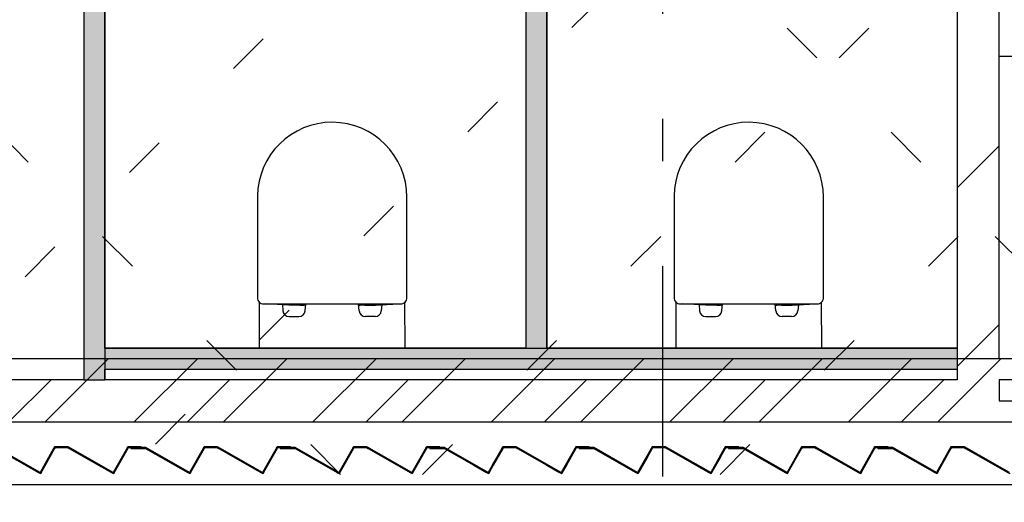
# Model space of a CAD drawing. Extents: x 2 to 87, y -108 to 11.
# Tile 255 of 256: x 33.5 to 35.84, y -37.57 to -36.42. Entities that reach past the tile are written whole.
import ezdxf

# ---------------------------------------------------------------- set-up
doc = ezdxf.new("R2010")
doc.units = 0
doc.header["$MEASUREMENT"] = 0
for name, pattern in [('DASHDOT', [1, 0.5, -0.25, 0, -0.25]), ('DOT', [0.25, 0, -0.25]), ('HIDDEN', [0.375, 0.25, -0.125])]:
    doc.linetypes.add(name, pattern=pattern)
for name, color, linetype in [('12', 7, 'CONTINUOUS'), ('18', 7, 'CONTINUOUS'), ('2', 7, 'CONTINUOUS'), ('25', 7, 'CONTINUOUS'), ('4', 7, 'CONTINUOUS'), ('5', 7, 'CONTINUOUS'), ('6', 7, 'CONTINUOUS'), ('8', 7, 'CONTINUOUS')]:
    doc.layers.add(name, color=color, linetype=linetype)

msp = doc.modelspace()

# ---------------------------------------------------------------- linework, layer by layer
at = {"layer": '12', "color": 62, "linetype": 'Continuous'}
for p, q in [((35.8275, -36.5084), (36.399, -36.5084)), ((34.0651, -36.8409), (34.0651, -37.0824)), ((34.4201, -37.0824), (34.4201, -36.8431)), ((35.0551, -36.8409), (35.0551, -37.0824)), ((35.4101, -37.0824), (35.4101, -36.8431)), ((34.0692, -37.0927), (34.0692, -37.2025)), ((34.0801, -37.0974), (34.4051, -37.0974)), ((34.1397, -37.1004), (34.0851, -37.0972)), ((34.1246, -37.0995), (34.1258, -37.1137)), ((34.1397, -37.0974), (34.1397, -37.1004)), ((34.1647, -37.1004), (34.1397, -37.1004)), ((34.1647, -37.0974), (34.1647, -37.1004)), ((34.1658, -37.0974), (34.1658, -37.1004)), ((34.1658, -37.1004), (34.1752, -37.1004)), ((34.1752, -37.1004), (34.1752, -37.0974)), ((34.176, -37.1004), (34.176, -37.0974)), ((34.1776, -37.1004), (34.176, -37.1004)), ((34.1784, -37.1137), (34.1798, -37.0974)), ((34.1796, -37.0974), (34.1796, -37.0984)), ((34.3068, -37.1137), (34.3054, -37.0974)), ((34.3056, -37.0974), (34.3056, -37.0984)), ((34.3076, -37.1004), (34.3092, -37.1004)), ((34.3092, -37.1004), (34.3092, -37.0974)), ((34.31, -37.1004), (34.31, -37.0974)), ((34.3194, -37.1004), (34.31, -37.1004)), ((34.3194, -37.0974), (34.3194, -37.1004)), ((34.3205, -37.0974), (34.3205, -37.1004)), ((34.3205, -37.1004), (34.3455, -37.1004)), ((34.3455, -37.1004), (34.4001, -37.0972)), ((34.3455, -37.1004), (34.3455, -37.0974)), ((34.3606, -37.0995), (34.3594, -37.1137)), ((34.416, -37.2025), (34.4157, -37.093)), ((35.0592, -37.0927), (35.0592, -37.2025)), ((35.0701, -37.0974), (35.3951, -37.0974)), ((35.1297, -37.1004), (35.0751, -37.0972)), ((35.1146, -37.0995), (35.1158, -37.1137)), ((35.1297, -37.0974), (35.1297, -37.1004)), ((35.1547, -37.1004), (35.1297, -37.1004)), ((35.1547, -37.0974), (35.1547, -37.1004)), ((35.1558, -37.0974), (35.1558, -37.1004)), ((35.1558, -37.1004), (35.1652, -37.1004)), ((35.1652, -37.1004), (35.1652, -37.0974)), ((35.166, -37.1004), (35.166, -37.0974)), ((35.1676, -37.1004), (35.166, -37.1004)), ((35.1684, -37.1137), (35.1698, -37.0974)), ((35.1696, -37.0974), (35.1696, -37.0984)), ((35.2968, -37.1137), (35.2954, -37.0974)), ((35.2956, -37.0974), (35.2956, -37.0984)), ((35.2976, -37.1004), (35.2992, -37.1004)), ((35.2992, -37.1004), (35.2992, -37.0974)), ((35.3, -37.1004), (35.3, -37.0974)), ((35.3094, -37.1004), (35.3, -37.1004)), ((35.3094, -37.0974), (35.3094, -37.1004)), ((35.3105, -37.0974), (35.3105, -37.1004)), ((35.3105, -37.1004), (35.3355, -37.1004)), ((35.3355, -37.1004), (35.3901, -37.0972)), ((35.3355, -37.1004), (35.3355, -37.0974)), ((35.3506, -37.0995), (35.3494, -37.1137)), ((35.406, -37.2025), (35.4057, -37.093)), ((34.1407, -37.1274), (34.1635, -37.1274)), ((34.3445, -37.1274), (34.3217, -37.1274)), ((35.1307, -37.1274), (35.1535, -37.1274)), ((35.3345, -37.1274), (35.3117, -37.1274))]:
    msp.add_line(p, q, dxfattribs=at)
at = {"layer": '12', "color": 1, "linetype": 'HIDDEN'}
msp.add_lwpolyline([(31.8309, -37.3775), (43.8776, -37.3775), (43.8776, -37.2275), (31.8309, -37.2275)], close=True, dxfattribs=at)
at = {"layer": '12', "color": 62, "linetype": 'Continuous'}
for centre, radius, start, end in [((34.2426, -36.843), 0.1775, 359.9664, 179.3477), ((35.2326, -36.843), 0.1775, 359.9664, 179.3477), ((34.0801, -37.0824), 0.015, 180, 223.2406), ((34.4051, -37.0824), 0.015, 315.156, 0), ((35.0701, -37.0824), 0.015, 180, 223.2406), ((35.3951, -37.0824), 0.015, 315.156, 0), ((34.0801, -37.0824), 0.015, 223.2406, 270), ((34.1776, -37.0984), 0.002, 270, 360), ((34.3076, -37.0984), 0.002, 180, 270), ((34.4051, -37.0824), 0.015, 270, 315.156), ((35.0701, -37.0824), 0.015, 223.2406, 270), ((35.1676, -37.0984), 0.002, 270, 360), ((35.2976, -37.0984), 0.002, 180, 270), ((35.3951, -37.0824), 0.015, 270, 315.156), ((34.1407, -37.1124), 0.015, 184.8272, 270), ((34.1635, -37.1124), 0.015, 270, 355.1728), ((34.3217, -37.1124), 0.015, 184.8272, 270), ((34.3445, -37.1124), 0.015, 270, 355.1728), ((35.1307, -37.1124), 0.015, 184.8272, 270), ((35.1535, -37.1124), 0.015, 270, 355.1728), ((35.3117, -37.1124), 0.015, 184.8272, 270), ((35.3345, -37.1124), 0.015, 270, 355.1728)]:
    msp.add_arc(centre, radius, start, end, dxfattribs=at)
at = {"layer": '18', "color": 7, "linetype": 'Continuous'}
for p, q in [((33.5604, -37.3775), (33.7104, -37.2275)), ((33.7725, -37.3775), (33.9225, -37.2275)), ((33.9846, -37.3775), (34.1346, -37.2275)), ((34.1968, -37.3775), (34.3468, -37.2275)), ((34.4089, -37.3775), (34.5589, -37.2275)), ((34.621, -37.3775), (34.771, -37.2275)), ((34.8332, -37.3775), (34.9832, -37.2275)), ((35.0453, -37.3775), (35.1953, -37.2275)), ((35.2574, -37.3775), (35.4074, -37.2275)), ((35.4696, -37.3775), (35.6196, -37.2275)), ((35.6817, -37.3775), (35.8317, -37.2275))]:
    msp.add_line(p, q, dxfattribs=at)
at = {"layer": '18', "color": 1, "linetype": 'Continuous'}
msp.add_lwpolyline([(31.8309, -37.3775), (43.8776, -37.3775), (43.8776, -37.2275), (31.8309, -37.2275)], close=True, dxfattribs=at)
at = {"layer": '2', "color": 62, "linetype": 'Continuous'}
for p, q in [((33.6526, -37.2775), (33.7026, -37.2775)), ((33.4444, -37.4409), (33.5492, -37.5005)), ((33.5485, -37.4978), (33.4449, -37.4389)), ((33.5831, -37.4369), (33.5485, -37.4978)), ((33.5492, -37.5005), (33.5842, -37.4389)), ((33.6151, -37.4369), (33.5831, -37.4369)), ((33.5842, -37.4389), (33.6145, -37.4389)), ((33.6145, -37.4389), (33.7228, -37.5005)), ((33.7221, -37.4978), (33.6151, -37.4369)), ((33.7567, -37.4369), (33.7221, -37.4978)), ((33.7228, -37.5005), (33.7578, -37.4389)), ((33.7887, -37.4369), (33.7567, -37.4369)), ((33.7578, -37.4389), (33.7887, -37.4389)), ((33.7999, -37.4389), (33.7644, -37.4389)), ((33.7644, -37.4389), (33.7644, -37.4409)), ((33.7644, -37.4409), (33.7994, -37.4409)), ((33.7887, -37.4389), (33.7887, -37.4369)), ((33.7994, -37.4409), (33.9042, -37.5005)), ((33.9035, -37.4978), (33.7999, -37.4389)), ((33.9381, -37.4369), (33.9035, -37.4978)), ((33.9042, -37.5005), (33.9392, -37.4389)), ((33.9701, -37.4369), (33.9381, -37.4369)), ((33.9392, -37.4389), (33.9695, -37.4389)), ((33.9695, -37.4389), (34.0778, -37.5005)), ((34.0771, -37.4978), (33.9701, -37.4369)), ((34.1117, -37.4369), (34.0771, -37.4978)), ((34.0778, -37.5005), (34.1128, -37.4389)), ((34.1437, -37.4369), (34.1117, -37.4369)), ((34.1128, -37.4389), (34.1437, -37.4389)), ((34.1549, -37.4389), (34.1194, -37.4389)), ((34.1194, -37.4389), (34.1194, -37.4409)), ((34.1194, -37.4409), (34.1544, -37.4409)), ((34.1437, -37.4389), (34.1437, -37.4369)), ((34.1544, -37.4409), (34.2592, -37.5005)), ((34.2585, -37.4978), (34.1549, -37.4389)), ((34.2931, -37.4369), (34.2585, -37.4978)), ((34.2592, -37.5005), (34.2942, -37.4389)), ((34.3251, -37.4369), (34.2931, -37.4369)), ((34.2942, -37.4389), (34.3245, -37.4389)), ((34.3245, -37.4389), (34.4328, -37.5005)), ((34.4321, -37.4978), (34.3251, -37.4369)), ((34.4667, -37.4369), (34.4321, -37.4978)), ((34.4328, -37.5005), (34.4678, -37.4389)), ((34.4987, -37.4369), (34.4667, -37.4369)), ((34.4678, -37.4389), (34.4987, -37.4389)), ((34.5099, -37.4389), (34.4744, -37.4389)), ((34.4744, -37.4389), (34.4744, -37.4409)), ((34.4744, -37.4409), (34.5094, -37.4409)), ((34.4987, -37.4389), (34.4987, -37.4369)), ((34.5094, -37.4409), (34.6142, -37.5005)), ((34.6135, -37.4978), (34.5099, -37.4389)), ((34.6481, -37.4369), (34.6135, -37.4978)), ((34.6142, -37.5005), (34.6492, -37.4389)), ((34.6801, -37.4369), (34.6481, -37.4369)), ((34.6492, -37.4389), (34.6795, -37.4389)), ((34.6795, -37.4389), (34.7878, -37.5005)), ((34.7871, -37.4978), (34.6801, -37.4369)), ((34.8217, -37.4369), (34.7871, -37.4978)), ((34.7878, -37.5005), (34.8228, -37.4389)), ((34.8537, -37.4369), (34.8217, -37.4369)), ((34.8228, -37.4389), (34.8537, -37.4389)), ((34.8649, -37.4389), (34.8294, -37.4389)), ((34.8294, -37.4389), (34.8294, -37.4409)), ((34.8294, -37.4409), (34.8644, -37.4409)), ((34.8537, -37.4389), (34.8537, -37.4369)), ((34.8644, -37.4409), (34.9692, -37.5005)), ((34.9685, -37.4978), (34.8649, -37.4389)), ((35.0031, -37.4369), (34.9685, -37.4978)), ((34.9692, -37.5005), (35.0042, -37.4389)), ((35.0351, -37.4369), (35.0031, -37.4369)), ((35.0042, -37.4389), (35.0345, -37.4389)), ((35.0345, -37.4389), (35.1428, -37.5005)), ((35.1421, -37.4978), (35.0351, -37.4369)), ((35.1767, -37.4369), (35.1421, -37.4978)), ((35.1428, -37.5005), (35.1778, -37.4389)), ((35.2087, -37.4369), (35.1767, -37.4369)), ((35.1778, -37.4389), (35.2087, -37.4389)), ((35.2199, -37.4389), (35.1844, -37.4389)), ((35.1844, -37.4389), (35.1844, -37.4409)), ((35.1844, -37.4409), (35.2194, -37.4409)), ((35.2087, -37.4389), (35.2087, -37.4369)), ((35.2194, -37.4409), (35.3242, -37.5005)), ((35.3235, -37.4978), (35.2199, -37.4389)), ((35.3581, -37.4369), (35.3235, -37.4978)), ((35.3242, -37.5005), (35.3592, -37.4389)), ((35.3901, -37.4369), (35.3581, -37.4369)), ((35.3592, -37.4389), (35.3895, -37.4389)), ((35.3895, -37.4389), (35.4978, -37.5005)), ((35.4971, -37.4978), (35.3901, -37.4369)), ((35.5317, -37.4369), (35.4971, -37.4978)), ((35.4978, -37.5005), (35.5328, -37.4389)), ((35.5637, -37.4369), (35.5317, -37.4369)), ((35.5328, -37.4389), (35.5637, -37.4389)), ((35.5749, -37.4389), (35.5394, -37.4389)), ((35.5394, -37.4389), (35.5394, -37.4409)), ((35.5394, -37.4409), (35.5744, -37.4409)), ((35.5637, -37.4389), (35.5637, -37.4369)), ((35.5744, -37.4409), (35.6792, -37.5005)), ((35.6785, -37.4978), (35.5749, -37.4389)), ((35.7131, -37.4369), (35.6785, -37.4978)), ((35.6792, -37.5005), (35.7142, -37.4389)), ((35.7451, -37.4369), (35.7131, -37.4369)), ((35.7142, -37.4389), (35.7445, -37.4389)), ((35.7445, -37.4389), (35.8528, -37.5005)), ((35.8521, -37.4978), (35.7451, -37.4369))]:
    msp.add_line(p, q, dxfattribs=at)
at = {"layer": '25', "color": 62, "linetype": 'Continuous'}
for p, q in [((33.6526, -35.9525), (33.6526, -37.0573)), ((33.7026, -35.9525), (33.7026, -37.0573)), ((34.7026, -36.0025), (34.7026, -37.0573)), ((34.7526, -36.0025), (34.7526, -37.0573)), ((35.7276, -36.8216), (35.8276, -36.7216)), ((33.6526, -37.0573), (33.6526, -37.2775)), ((33.7026, -37.0573), (33.7026, -37.2775)), ((34.7026, -37.0573), (34.7026, -37.2025)), ((34.7526, -37.0573), (34.7526, -37.2025)), ((35.7276, -37.2459), (35.8276, -37.1459)), ((33.7026, -37.2025), (35.7276, -37.2025)), ((33.7026, -37.2025), (33.7026, -37.2525)), ((34.7026, -37.2025), (34.7526, -37.2025)), ((35.7276, -37.2025), (35.7276, -37.2525)), ((33.7026, -37.2525), (35.5461, -37.2525)), ((35.5461, -37.2525), (35.7276, -37.2525)), ((33.4746, -37.3775), (33.5746, -37.2775)), ((33.6526, -37.2775), (33.7026, -37.2775)), ((33.8989, -37.3775), (33.9989, -37.2775)), ((34.3231, -37.3775), (34.4231, -37.2775)), ((34.7474, -37.3775), (34.8474, -37.2775)), ((35.1717, -37.3775), (35.2717, -37.2775)), ((35.5959, -37.3775), (35.6959, -37.2775)), ((33.4444, -37.4409), (33.5444, -37.4978)), ((33.4485, -37.4409), (33.5485, -37.4978)), ((33.5808, -37.4409), (33.5485, -37.4978)), ((33.5831, -37.4409), (33.5508, -37.4978)), ((33.5819, -37.4389), (33.5808, -37.4409)), ((33.5831, -37.4369), (33.5819, -37.4389)), ((33.5831, -37.4369), (33.6128, -37.4369)), ((33.5842, -37.4389), (33.5831, -37.4409)), ((33.5842, -37.4389), (33.6145, -37.4389)), ((33.6128, -37.4369), (33.6164, -37.4389)), ((33.6145, -37.4389), (33.618, -37.4409)), ((33.6164, -37.4389), (33.62, -37.4409)), ((33.618, -37.4409), (33.718, -37.4978)), ((33.7567, -37.4409), (33.7244, -37.4978)), ((33.7555, -37.4389), (33.7544, -37.4409)), ((33.7567, -37.4369), (33.7555, -37.4389)), ((33.7567, -37.4369), (33.7887, -37.4369)), ((33.7578, -37.4389), (33.7567, -37.4409)), ((33.7578, -37.4389), (33.7887, -37.4389)), ((33.7644, -37.4389), (33.7999, -37.4389)), ((33.7644, -37.4389), (33.7644, -37.4409)), ((33.7644, -37.4409), (33.7994, -37.4409)), ((33.7887, -37.4369), (33.7887, -37.4389)), ((33.7994, -37.4409), (33.8994, -37.4978)), ((33.7999, -37.4389), (33.8035, -37.4409)), ((33.8035, -37.4409), (33.9035, -37.4978)), ((33.9358, -37.4409), (33.9035, -37.4978)), ((33.9381, -37.4409), (33.9058, -37.4978)), ((33.9369, -37.4389), (33.9358, -37.4409)), ((33.9381, -37.4369), (33.9369, -37.4389)), ((33.9381, -37.4369), (33.9701, -37.4369)), ((33.9392, -37.4389), (33.9381, -37.4409)), ((33.9392, -37.4389), (33.9695, -37.4389)), ((33.9695, -37.4389), (33.973, -37.4409)), ((33.9701, -37.4369), (33.9736, -37.4389)), ((33.973, -37.4409), (34.073, -37.4978)), ((33.9736, -37.4389), (33.9771, -37.4409)), ((34.1117, -37.4409), (34.0794, -37.4978)), ((34.1105, -37.4389), (34.1094, -37.4409)), ((34.1117, -37.4369), (34.1105, -37.4389)), ((34.1117, -37.4369), (34.1437, -37.4369)), ((34.1128, -37.4389), (34.1117, -37.4409)), ((34.1128, -37.4389), (34.1437, -37.4389)), ((34.1194, -37.4389), (34.1549, -37.4389)), ((34.1194, -37.4389), (34.1194, -37.4409)), ((34.1194, -37.4409), (34.1544, -37.4409)), ((34.1437, -37.4369), (34.1437, -37.4389)), ((34.1544, -37.4409), (34.2544, -37.4978)), ((34.1549, -37.4389), (34.1585, -37.4409)), ((34.2931, -37.4409), (34.2608, -37.4978)), ((34.2919, -37.4389), (34.2908, -37.4409)), ((34.2931, -37.4369), (34.2919, -37.4389)), ((34.2931, -37.4369), (34.3251, -37.4369)), ((34.2942, -37.4389), (34.2931, -37.4409)), ((34.2942, -37.4389), (34.3245, -37.4389)), ((34.3245, -37.4389), (34.328, -37.4409)), ((34.3251, -37.4369), (34.3286, -37.4389)), ((34.328, -37.4409), (34.428, -37.4978)), ((34.3286, -37.4389), (34.3321, -37.4409)), ((34.4667, -37.4409), (34.4344, -37.4978)), ((34.4655, -37.4389), (34.4644, -37.4409)), ((34.4667, -37.4369), (34.4655, -37.4389)), ((34.4667, -37.4369), (34.4987, -37.4369)), ((34.4678, -37.4389), (34.4667, -37.4409)), ((34.4678, -37.4389), (34.4987, -37.4389)), ((34.4744, -37.4389), (34.5099, -37.4389)), ((34.4744, -37.4389), (34.4744, -37.4409)), ((34.4744, -37.4409), (34.5094, -37.4409)), ((34.4987, -37.4369), (34.4987, -37.4389)), ((34.5094, -37.4409), (34.5794, -37.4807)), ((34.5099, -37.4389), (34.5135, -37.4409)), ((34.5135, -37.4409), (34.5835, -37.4807)), ((34.6458, -37.4409), (34.6231, -37.4807)), ((34.6481, -37.4409), (34.6254, -37.4807)), ((34.6469, -37.4389), (34.6458, -37.4409)), ((34.6481, -37.4369), (34.6469, -37.4389)), ((34.6481, -37.4369), (34.6801, -37.4369)), ((34.6492, -37.4389), (34.6481, -37.4409)), ((34.6492, -37.4389), (34.6795, -37.4389)), ((34.6795, -37.4389), (34.683, -37.4409)), ((34.6801, -37.4369), (34.6836, -37.4389)), ((34.683, -37.4409), (34.7531, -37.4807)), ((34.6836, -37.4389), (34.6871, -37.4409)), ((34.6871, -37.4409), (34.7571, -37.4807)), ((34.8194, -37.4409), (34.7968, -37.4807)), ((34.8217, -37.4409), (34.7991, -37.4807)), ((34.8205, -37.4389), (34.8194, -37.4409)), ((34.8217, -37.4369), (34.8205, -37.4389)), ((34.8217, -37.4369), (34.8537, -37.4369)), ((34.8228, -37.4389), (34.8217, -37.4409)), ((34.8228, -37.4389), (34.8537, -37.4389)), ((34.8294, -37.4389), (34.8649, -37.4389)), ((34.8294, -37.4389), (34.8294, -37.4409)), ((34.8294, -37.4409), (34.8644, -37.4409)), ((34.8537, -37.4369), (34.8537, -37.4389)), ((34.8644, -37.4409), (34.9016, -37.4621)), ((34.8649, -37.4389), (34.8685, -37.4409)), ((34.8685, -37.4409), (34.9057, -37.4621)), ((35.0008, -37.4409), (34.9887, -37.4621)), ((35.0031, -37.4409), (34.991, -37.4621)), ((35.0019, -37.4389), (35.0008, -37.4409)), ((35.0031, -37.4369), (35.0019, -37.4389)), ((35.0031, -37.4369), (35.0351, -37.4369)), ((35.0042, -37.4389), (35.0031, -37.4409)), ((35.0042, -37.4389), (35.0345, -37.4389)), ((35.0345, -37.4389), (35.038, -37.4409)), ((35.0351, -37.4369), (35.0386, -37.4389)), ((35.038, -37.4409), (35.0753, -37.4621)), ((35.0386, -37.4389), (35.0421, -37.4409)), ((35.0421, -37.4409), (35.0793, -37.4621)), ((35.1744, -37.4409), (35.1624, -37.4621)), ((35.1767, -37.4409), (35.1647, -37.4621)), ((35.1755, -37.4389), (35.1744, -37.4409)), ((35.1767, -37.4369), (35.1755, -37.4389)), ((35.1767, -37.4369), (35.2087, -37.4369)), ((35.1778, -37.4389), (35.1767, -37.4409)), ((35.1778, -37.4389), (35.2087, -37.4389)), ((35.1844, -37.4389), (35.2199, -37.4389)), ((35.1844, -37.4389), (35.1844, -37.4409)), ((35.1844, -37.4409), (35.2194, -37.4409)), ((35.2087, -37.4369), (35.2087, -37.4389)), ((35.2194, -37.4409), (35.3194, -37.4978)), ((35.2199, -37.4389), (35.2235, -37.4409)), ((35.3581, -37.4409), (35.3258, -37.4978)), ((35.3569, -37.4389), (35.3558, -37.4409)), ((35.3581, -37.4369), (35.3569, -37.4389)), ((35.3581, -37.4369), (35.3901, -37.4369)), ((35.3592, -37.4389), (35.3581, -37.4409)), ((35.3592, -37.4389), (35.3895, -37.4389)), ((35.3895, -37.4389), (35.393, -37.4409)), ((35.3901, -37.4369), (35.3936, -37.4389)), ((35.393, -37.4409), (35.493, -37.4978)), ((35.3936, -37.4389), (35.3971, -37.4409)), ((35.5317, -37.4409), (35.4994, -37.4978)), ((35.5305, -37.4389), (35.5294, -37.4409)), ((35.5317, -37.4369), (35.5305, -37.4389)), ((35.5317, -37.4369), (35.5637, -37.4369)), ((35.5328, -37.4389), (35.5317, -37.4409)), ((35.5328, -37.4389), (35.5637, -37.4389)), ((35.5394, -37.4389), (35.5749, -37.4389)), ((35.5394, -37.4389), (35.5394, -37.4409)), ((35.5394, -37.4409), (35.5744, -37.4409)), ((35.5637, -37.4369), (35.5637, -37.4389)), ((35.5744, -37.4409), (35.6744, -37.4978)), ((35.5749, -37.4389), (35.5785, -37.4409)), ((35.7131, -37.4409), (35.6808, -37.4978)), ((35.7119, -37.4389), (35.7108, -37.4409)), ((35.7131, -37.4369), (35.7119, -37.4389)), ((35.7131, -37.4369), (35.7451, -37.4369)), ((35.7142, -37.4389), (35.7131, -37.4409)), ((35.7142, -37.4389), (35.7445, -37.4389)), ((35.7445, -37.4389), (35.748, -37.4409)), ((35.7451, -37.4369), (35.7486, -37.4389)), ((35.748, -37.4409), (35.848, -37.4978)), ((35.7486, -37.4389), (35.7521, -37.4409)), ((34.5794, -37.4807), (34.6094, -37.4978)), ((34.6254, -37.4807), (34.6158, -37.4978)), ((34.7531, -37.4807), (34.783, -37.4978)), ((34.7991, -37.4807), (34.7894, -37.4978)), ((34.9016, -37.4621), (34.9644, -37.4978)), ((34.991, -37.4621), (34.9708, -37.4978)), ((35.0753, -37.4621), (35.138, -37.4978)), ((35.1647, -37.4621), (35.1444, -37.4978)), ((33.5492, -37.5005), (33.5444, -37.4978)), ((33.5508, -37.4978), (33.5492, -37.5005)), ((33.7228, -37.5005), (33.718, -37.4978)), ((33.7244, -37.4978), (33.7228, -37.5005)), ((33.9042, -37.5005), (33.8994, -37.4978)), ((33.9058, -37.4978), (33.9042, -37.5005)), ((34.0778, -37.5005), (34.073, -37.4978)), ((34.0794, -37.4978), (34.0778, -37.5005)), ((34.2544, -37.4978), (34.2572, -37.4993)), ((34.2592, -37.5005), (34.2572, -37.4993)), ((34.2598, -37.4993), (34.2592, -37.5005)), ((34.2608, -37.4978), (34.2598, -37.4993)), ((34.428, -37.4978), (34.4308, -37.4993)), ((34.4328, -37.5005), (34.4308, -37.4993)), ((34.4335, -37.4993), (34.4328, -37.5005)), ((34.4344, -37.4978), (34.4335, -37.4993)), ((34.6142, -37.5005), (34.6094, -37.4978)), ((34.6158, -37.4978), (34.6142, -37.5005)), ((34.7878, -37.5005), (34.783, -37.4978)), ((34.7894, -37.4978), (34.7878, -37.5005)), ((34.9692, -37.5005), (34.9644, -37.4978)), ((34.9708, -37.4978), (34.9692, -37.5005)), ((35.1428, -37.5005), (35.138, -37.4978)), ((35.1444, -37.4978), (35.1428, -37.5005)), ((35.3242, -37.5005), (35.3194, -37.4978)), ((35.3258, -37.4978), (35.3242, -37.5005)), ((35.4978, -37.5005), (35.493, -37.4978)), ((35.4994, -37.4978), (35.4978, -37.5005)), ((35.6792, -37.5005), (35.6744, -37.4978)), ((35.6808, -37.4978), (35.6792, -37.5005))]:
    msp.add_line(p, q, dxfattribs=at)
for points in [[(33.6526, -35.9525), (33.6526, -37.0573), (33.7026, -37.0573)], [(33.6526, -35.9525), (33.7026, -35.9525), (33.7026, -37.0573)], [(34.7026, -36.0025), (34.7026, -37.0573), (34.7526, -37.0573)], [(34.7026, -36.0025), (34.7526, -36.0025), (34.7526, -37.0573)], [(33.6526, -37.0573), (33.6526, -37.2775), (33.7026, -37.2775)], [(33.6526, -37.0573), (33.7026, -37.0573), (33.7026, -37.2775)], [(34.7026, -37.0573), (34.7026, -37.2025), (34.7526, -37.2025)], [(34.7026, -37.0573), (34.7526, -37.0573), (34.7526, -37.2025)], [(33.7026, -37.2025), (33.7026, -37.2025), (35.7276, -37.2025)], [(33.7026, -37.2025), (33.7026, -37.2525), (35.7276, -37.2525)], [(33.7026, -37.2025), (35.7276, -37.2025), (35.7276, -37.2525)], [(34.7026, -37.2025), (34.7026, -37.2025), (34.7526, -37.2025)], [(33.7026, -37.2525), (33.7026, -37.2525), (35.5461, -37.2525)], [(35.5461, -37.2525), (35.5461, -37.2525), (35.7276, -37.2525)], [(33.6526, -37.2775), (33.6526, -37.2775), (33.7026, -37.2775)], [(33.4444, -37.4409), (33.5444, -37.4978), (33.5485, -37.4978)], [(33.4444, -37.4409), (33.4485, -37.4409), (33.5485, -37.4978)], [(33.5808, -37.4409), (33.5485, -37.4978), (33.5508, -37.4978)], [(33.5808, -37.4409), (33.5831, -37.4409), (33.5508, -37.4978)], [(33.5819, -37.4389), (33.5808, -37.4409), (33.5831, -37.4409)], [(33.5831, -37.4369), (33.5819, -37.4389), (33.6164, -37.4389)], [(33.5819, -37.4389), (33.5842, -37.4389), (33.5831, -37.4409)], [(33.5831, -37.4369), (33.5831, -37.4369), (33.6128, -37.4369)], [(33.5831, -37.4369), (33.6128, -37.4369), (33.6164, -37.4389)], [(33.5842, -37.4389), (33.5842, -37.4389), (33.6145, -37.4389)], [(33.6145, -37.4389), (33.618, -37.4409), (33.62, -37.4409)], [(33.6145, -37.4389), (33.6164, -37.4389), (33.62, -37.4409)], [(33.618, -37.4409), (33.718, -37.4978), (33.7221, -37.4978)], [(33.618, -37.4409), (33.62, -37.4409), (33.7221, -37.4978)], [(33.7544, -37.4409), (33.7221, -37.4978), (33.7244, -37.4978)], [(33.7544, -37.4409), (33.7567, -37.4409), (33.7244, -37.4978)], [(33.7555, -37.4389), (33.7544, -37.4409), (33.7567, -37.4409)], [(33.7567, -37.4369), (33.7555, -37.4389), (33.7887, -37.4389)], [(33.7555, -37.4389), (33.7578, -37.4389), (33.7567, -37.4409)], [(33.7567, -37.4369), (33.7567, -37.4369), (33.7887, -37.4369)], [(33.7567, -37.4369), (33.7887, -37.4369), (33.7887, -37.4389)], [(33.7578, -37.4389), (33.7578, -37.4389), (33.7887, -37.4389)], [(33.7644, -37.4389), (33.7644, -37.4389), (33.7999, -37.4389)], [(33.7644, -37.4389), (33.7644, -37.4409), (33.8035, -37.4409)], [(33.7644, -37.4389), (33.7999, -37.4389), (33.8035, -37.4409)], [(33.7644, -37.4409), (33.7644, -37.4409), (33.7994, -37.4409)], [(33.7994, -37.4409), (33.8994, -37.4978), (33.9035, -37.4978)], [(33.7994, -37.4409), (33.8035, -37.4409), (33.9035, -37.4978)], [(33.9358, -37.4409), (33.9035, -37.4978), (33.9058, -37.4978)], [(33.9358, -37.4409), (33.9381, -37.4409), (33.9058, -37.4978)], [(33.9369, -37.4389), (33.9358, -37.4409), (33.9381, -37.4409)], [(33.9381, -37.4369), (33.9369, -37.4389), (33.9736, -37.4389)], [(33.9369, -37.4389), (33.9392, -37.4389), (33.9381, -37.4409)], [(33.9381, -37.4369), (33.9381, -37.4369), (33.9701, -37.4369)], [(33.9381, -37.4369), (33.9701, -37.4369), (33.9736, -37.4389)], [(33.9392, -37.4389), (33.9392, -37.4389), (33.9695, -37.4389)], [(33.9695, -37.4389), (33.973, -37.4409), (33.9771, -37.4409)], [(33.9695, -37.4389), (33.9736, -37.4389), (33.9771, -37.4409)], [(33.973, -37.4409), (34.073, -37.4978), (34.0771, -37.4978)], [(33.973, -37.4409), (33.9771, -37.4409), (34.0771, -37.4978)], [(34.1094, -37.4409), (34.0771, -37.4978), (34.0794, -37.4978)], [(34.1094, -37.4409), (34.1117, -37.4409), (34.0794, -37.4978)], [(34.1105, -37.4389), (34.1094, -37.4409), (34.1117, -37.4409)], [(34.1117, -37.4369), (34.1105, -37.4389), (34.1437, -37.4389)], [(34.1105, -37.4389), (34.1128, -37.4389), (34.1117, -37.4409)], [(34.1117, -37.4369), (34.1117, -37.4369), (34.1437, -37.4369)], [(34.1117, -37.4369), (34.1437, -37.4369), (34.1437, -37.4389)], [(34.1128, -37.4389), (34.1128, -37.4389), (34.1437, -37.4389)], [(34.1194, -37.4389), (34.1194, -37.4389), (34.1549, -37.4389)], [(34.1194, -37.4389), (34.1194, -37.4409), (34.1585, -37.4409)], [(34.1194, -37.4389), (34.1549, -37.4389), (34.1585, -37.4409)], [(34.1194, -37.4409), (34.1194, -37.4409), (34.1544, -37.4409)], [(34.1544, -37.4409), (34.2544, -37.4978), (34.2585, -37.4978)], [(34.1544, -37.4409), (34.1585, -37.4409), (34.2585, -37.4978)], [(34.2908, -37.4409), (34.2585, -37.4978), (34.2608, -37.4978)], [(34.2908, -37.4409), (34.2931, -37.4409), (34.2608, -37.4978)], [(34.2919, -37.4389), (34.2908, -37.4409), (34.2931, -37.4409)], [(34.2931, -37.4369), (34.2919, -37.4389), (34.3286, -37.4389)], [(34.2919, -37.4389), (34.2942, -37.4389), (34.2931, -37.4409)], [(34.2931, -37.4369), (34.2931, -37.4369), (34.3251, -37.4369)], [(34.2931, -37.4369), (34.3251, -37.4369), (34.3286, -37.4389)], [(34.2942, -37.4389), (34.2942, -37.4389), (34.3245, -37.4389)], [(34.3245, -37.4389), (34.328, -37.4409), (34.3321, -37.4409)], [(34.3245, -37.4389), (34.3286, -37.4389), (34.3321, -37.4409)], [(34.328, -37.4409), (34.428, -37.4978), (34.4321, -37.4978)], [(34.328, -37.4409), (34.3321, -37.4409), (34.4321, -37.4978)], [(34.4644, -37.4409), (34.4321, -37.4978), (34.4344, -37.4978)], [(34.4644, -37.4409), (34.4667, -37.4409), (34.4344, -37.4978)], [(34.4655, -37.4389), (34.4644, -37.4409), (34.4667, -37.4409)], [(34.4667, -37.4369), (34.4655, -37.4389), (34.4987, -37.4389)], [(34.4655, -37.4389), (34.4678, -37.4389), (34.4667, -37.4409)], [(34.4667, -37.4369), (34.4667, -37.4369), (34.4987, -37.4369)], [(34.4667, -37.4369), (34.4987, -37.4369), (34.4987, -37.4389)], [(34.4678, -37.4389), (34.4678, -37.4389), (34.4987, -37.4389)], [(34.4744, -37.4389), (34.4744, -37.4389), (34.5099, -37.4389)], [(34.4744, -37.4389), (34.4744, -37.4409), (34.5135, -37.4409)], [(34.4744, -37.4389), (34.5099, -37.4389), (34.5135, -37.4409)], [(34.4744, -37.4409), (34.4744, -37.4409), (34.5094, -37.4409)], [(34.5094, -37.4409), (34.5794, -37.4807), (34.5835, -37.4807)], [(34.5094, -37.4409), (34.5135, -37.4409), (34.5835, -37.4807)], [(34.6458, -37.4409), (34.6231, -37.4807), (34.6254, -37.4807)], [(34.6458, -37.4409), (34.6481, -37.4409), (34.6254, -37.4807)], [(34.6469, -37.4389), (34.6458, -37.4409), (34.6481, -37.4409)], [(34.6481, -37.4369), (34.6469, -37.4389), (34.6836, -37.4389)], [(34.6469, -37.4389), (34.6492, -37.4389), (34.6481, -37.4409)], [(34.6481, -37.4369), (34.6481, -37.4369), (34.6801, -37.4369)], [(34.6481, -37.4369), (34.6801, -37.4369), (34.6836, -37.4389)], [(34.6492, -37.4389), (34.6492, -37.4389), (34.6795, -37.4389)], [(34.6795, -37.4389), (34.683, -37.4409), (34.6871, -37.4409)], [(34.6795, -37.4389), (34.6836, -37.4389), (34.6871, -37.4409)], [(34.683, -37.4409), (34.7531, -37.4807), (34.7571, -37.4807)], [(34.683, -37.4409), (34.6871, -37.4409), (34.7571, -37.4807)], [(34.8194, -37.4409), (34.7968, -37.4807), (34.7991, -37.4807)], [(34.8194, -37.4409), (34.8217, -37.4409), (34.7991, -37.4807)], [(34.8205, -37.4389), (34.8194, -37.4409), (34.8217, -37.4409)], [(34.8217, -37.4369), (34.8205, -37.4389), (34.8537, -37.4389)], [(34.8205, -37.4389), (34.8228, -37.4389), (34.8217, -37.4409)], [(34.8217, -37.4369), (34.8217, -37.4369), (34.8537, -37.4369)], [(34.8217, -37.4369), (34.8537, -37.4369), (34.8537, -37.4389)], [(34.8228, -37.4389), (34.8228, -37.4389), (34.8537, -37.4389)], [(34.8294, -37.4389), (34.8294, -37.4389), (34.8649, -37.4389)], [(34.8294, -37.4389), (34.8294, -37.4409), (34.8685, -37.4409)], [(34.8294, -37.4389), (34.8649, -37.4389), (34.8685, -37.4409)], [(34.8294, -37.4409), (34.8294, -37.4409), (34.8644, -37.4409)], [(34.8644, -37.4409), (34.9016, -37.4621), (34.9057, -37.4621)], [(34.8644, -37.4409), (34.8685, -37.4409), (34.9057, -37.4621)], [(35.0008, -37.4409), (34.9887, -37.4621), (34.991, -37.4621)], [(35.0008, -37.4409), (35.0031, -37.4409), (34.991, -37.4621)], [(35.0019, -37.4389), (35.0008, -37.4409), (35.0031, -37.4409)], [(35.0031, -37.4369), (35.0019, -37.4389), (35.0386, -37.4389)], [(35.0019, -37.4389), (35.0042, -37.4389), (35.0031, -37.4409)], [(35.0031, -37.4369), (35.0031, -37.4369), (35.0351, -37.4369)], [(35.0031, -37.4369), (35.0351, -37.4369), (35.0386, -37.4389)], [(35.0042, -37.4389), (35.0042, -37.4389), (35.0345, -37.4389)], [(35.0345, -37.4389), (35.038, -37.4409), (35.0421, -37.4409)], [(35.0345, -37.4389), (35.0386, -37.4389), (35.0421, -37.4409)], [(35.038, -37.4409), (35.0753, -37.4621), (35.0793, -37.4621)], [(35.038, -37.4409), (35.0421, -37.4409), (35.0793, -37.4621)], [(35.1744, -37.4409), (35.1624, -37.4621), (35.1647, -37.4621)], [(35.1744, -37.4409), (35.1767, -37.4409), (35.1647, -37.4621)], [(35.1755, -37.4389), (35.1744, -37.4409), (35.1767, -37.4409)], [(35.1767, -37.4369), (35.1755, -37.4389), (35.2087, -37.4389)], [(35.1755, -37.4389), (35.1778, -37.4389), (35.1767, -37.4409)], [(35.1767, -37.4369), (35.1767, -37.4369), (35.2087, -37.4369)], [(35.1767, -37.4369), (35.2087, -37.4369), (35.2087, -37.4389)], [(35.1778, -37.4389), (35.1778, -37.4389), (35.2087, -37.4389)], [(35.1844, -37.4389), (35.1844, -37.4389), (35.2199, -37.4389)], [(35.1844, -37.4389), (35.1844, -37.4409), (35.2235, -37.4409)], [(35.1844, -37.4389), (35.2199, -37.4389), (35.2235, -37.4409)], [(35.1844, -37.4409), (35.1844, -37.4409), (35.2194, -37.4409)], [(35.2194, -37.4409), (35.3194, -37.4978), (35.3235, -37.4978)], [(35.2194, -37.4409), (35.2235, -37.4409), (35.3235, -37.4978)], [(35.3558, -37.4409), (35.3235, -37.4978), (35.3258, -37.4978)], [(35.3558, -37.4409), (35.3581, -37.4409), (35.3258, -37.4978)], [(35.3569, -37.4389), (35.3558, -37.4409), (35.3581, -37.4409)], [(35.3581, -37.4369), (35.3569, -37.4389), (35.3936, -37.4389)], [(35.3569, -37.4389), (35.3592, -37.4389), (35.3581, -37.4409)], [(35.3581, -37.4369), (35.3581, -37.4369), (35.3901, -37.4369)], [(35.3581, -37.4369), (35.3901, -37.4369), (35.3936, -37.4389)], [(35.3592, -37.4389), (35.3592, -37.4389), (35.3895, -37.4389)], [(35.3895, -37.4389), (35.393, -37.4409), (35.3971, -37.4409)], [(35.3895, -37.4389), (35.3936, -37.4389), (35.3971, -37.4409)], [(35.393, -37.4409), (35.493, -37.4978), (35.4971, -37.4978)], [(35.393, -37.4409), (35.3971, -37.4409), (35.4971, -37.4978)], [(35.5294, -37.4409), (35.4971, -37.4978), (35.4994, -37.4978)], [(35.5294, -37.4409), (35.5317, -37.4409), (35.4994, -37.4978)], [(35.5305, -37.4389), (35.5294, -37.4409), (35.5317, -37.4409)], [(35.5317, -37.4369), (35.5305, -37.4389), (35.5637, -37.4389)], [(35.5305, -37.4389), (35.5328, -37.4389), (35.5317, -37.4409)], [(35.5317, -37.4369), (35.5317, -37.4369), (35.5637, -37.4369)], [(35.5317, -37.4369), (35.5637, -37.4369), (35.5637, -37.4389)], [(35.5328, -37.4389), (35.5328, -37.4389), (35.5637, -37.4389)], [(35.5394, -37.4389), (35.5394, -37.4389), (35.5749, -37.4389)], [(35.5394, -37.4389), (35.5394, -37.4409), (35.5785, -37.4409)], [(35.5394, -37.4389), (35.5749, -37.4389), (35.5785, -37.4409)], [(35.5394, -37.4409), (35.5394, -37.4409), (35.5744, -37.4409)], [(35.5744, -37.4409), (35.6744, -37.4978), (35.6785, -37.4978)], [(35.5744, -37.4409), (35.5785, -37.4409), (35.6785, -37.4978)], [(35.7108, -37.4409), (35.6785, -37.4978), (35.6808, -37.4978)], [(35.7108, -37.4409), (35.7131, -37.4409), (35.6808, -37.4978)], [(35.7119, -37.4389), (35.7108, -37.4409), (35.7131, -37.4409)], [(35.7131, -37.4369), (35.7119, -37.4389), (35.7486, -37.4389)], [(35.7119, -37.4389), (35.7142, -37.4389), (35.7131, -37.4409)], [(35.7131, -37.4369), (35.7131, -37.4369), (35.7451, -37.4369)], [(35.7131, -37.4369), (35.7451, -37.4369), (35.7486, -37.4389)], [(35.7142, -37.4389), (35.7142, -37.4389), (35.7445, -37.4389)], [(35.7445, -37.4389), (35.748, -37.4409), (35.7521, -37.4409)], [(35.7445, -37.4389), (35.7486, -37.4389), (35.7521, -37.4409)], [(35.748, -37.4409), (35.848, -37.4978), (35.8521, -37.4978)], [(35.748, -37.4409), (35.7521, -37.4409), (35.8521, -37.4978)], [(34.5794, -37.4807), (34.6094, -37.4978), (34.6135, -37.4978)], [(34.5794, -37.4807), (34.5835, -37.4807), (34.6135, -37.4978)], [(34.6231, -37.4807), (34.6135, -37.4978), (34.6158, -37.4978)], [(34.6231, -37.4807), (34.6254, -37.4807), (34.6158, -37.4978)], [(34.7531, -37.4807), (34.783, -37.4978), (34.7871, -37.4978)], [(34.7531, -37.4807), (34.7571, -37.4807), (34.7871, -37.4978)], [(34.7968, -37.4807), (34.7871, -37.4978), (34.7894, -37.4978)], [(34.7968, -37.4807), (34.7991, -37.4807), (34.7894, -37.4978)], [(34.9016, -37.4621), (34.9644, -37.4978), (34.9685, -37.4978)], [(34.9016, -37.4621), (34.9057, -37.4621), (34.9685, -37.4978)], [(34.9887, -37.4621), (34.9685, -37.4978), (34.9708, -37.4978)], [(34.9887, -37.4621), (34.991, -37.4621), (34.9708, -37.4978)], [(35.0753, -37.4621), (35.138, -37.4978), (35.1421, -37.4978)], [(35.0753, -37.4621), (35.0793, -37.4621), (35.1421, -37.4978)], [(35.1624, -37.4621), (35.1421, -37.4978), (35.1444, -37.4978)], [(35.1624, -37.4621), (35.1647, -37.4621), (35.1444, -37.4978)], [(33.5444, -37.4978), (33.5508, -37.4978), (33.5492, -37.5005)], [(33.718, -37.4978), (33.7244, -37.4978), (33.7228, -37.5005)], [(33.8994, -37.4978), (33.9058, -37.4978), (33.9042, -37.5005)], [(34.073, -37.4978), (34.0794, -37.4978), (34.0778, -37.5005)], [(34.2544, -37.4978), (34.2572, -37.4993), (34.2598, -37.4993)], [(34.2544, -37.4978), (34.2608, -37.4978), (34.2598, -37.4993)], [(34.2572, -37.4993), (34.2598, -37.4993), (34.2592, -37.5005)], [(34.428, -37.4978), (34.4308, -37.4993), (34.4335, -37.4993)], [(34.428, -37.4978), (34.4344, -37.4978), (34.4335, -37.4993)], [(34.4308, -37.4993), (34.4335, -37.4993), (34.4328, -37.5005)], [(34.6094, -37.4978), (34.6158, -37.4978), (34.6142, -37.5005)], [(34.783, -37.4978), (34.7894, -37.4978), (34.7878, -37.5005)], [(34.9644, -37.4978), (34.9708, -37.4978), (34.9692, -37.5005)], [(35.138, -37.4978), (35.1444, -37.4978), (35.1428, -37.5005)], [(35.3194, -37.4978), (35.3258, -37.4978), (35.3242, -37.5005)], [(35.493, -37.4978), (35.4994, -37.4978), (35.4978, -37.5005)], [(35.6744, -37.4978), (35.6808, -37.4978), (35.6792, -37.5005)]]:
    msp.add_solid(points, dxfattribs=at)
at = {"layer": '4', "color": 62, "linetype": 'Continuous'}
msp.add_line((43.7276, -37.5275), (33.3276, -37.5275), dxfattribs=at)
at = {"layer": '5', "color": 7, "linetype": 'DASHDOT'}
msp.add_line((35.0276, -7.3075), (35.0276, -96.5075), dxfattribs=at)
at = {"layer": '6', "color": 62, "linetype": 'Continuous'}
for p, q in [((35.8276, -37.2275), (35.8276, -34.9275)), ((33.6526, -35.9525), (33.6526, -37.2775)), ((33.7026, -37.2025), (33.7026, -36.0025)), ((34.7026, -36.0025), (34.7026, -37.2025)), ((34.7526, -37.2025), (34.7526, -36.0025)), ((35.7276, -36.0025), (35.7276, -37.2775)), ((34.7026, -37.2025), (33.7026, -37.2025)), ((35.7276, -37.2025), (34.7526, -37.2025)), ((38.5276, -37.2275), (35.8276, -37.2275)), ((33.7026, -37.2775), (33.7026, -37.2525)), ((33.7026, -37.2525), (35.7276, -37.2525)), ((33.6526, -37.2775), (31.9309, -37.2775)), ((35.7276, -37.2775), (33.7026, -37.2775)), ((38.5276, -37.2775), (35.8276, -37.2775)), ((35.8276, -37.2775), (35.8276, -37.3275)), ((35.8276, -37.3275), (38.5276, -37.3275)), ((31.8309, -37.3775), (43.8776, -37.3775))]:
    msp.add_line(p, q, dxfattribs=at)
at = {"layer": '8', "color": 5, "linetype": 'DOT'}
for p, q in [((33.0183, -37.5275), (49.6276, -20.9182)), ((33.3276, -37.9253), (49.6276, -21.6253)), ((33.9626, -37.9974), (49.6276, -22.3324)), ((34.6697, -37.9974), (49.6276, -23.0395)), ((35.3768, -37.9974), (49.6276, -23.7466)), ((36.8791, -37.9974), (32.9276, -34.0459)), ((34.7578, -37.9974), (31.6309, -34.8705))]:
    msp.add_line(p, q, dxfattribs=at)

doc.saveas('drawing.dxf')
